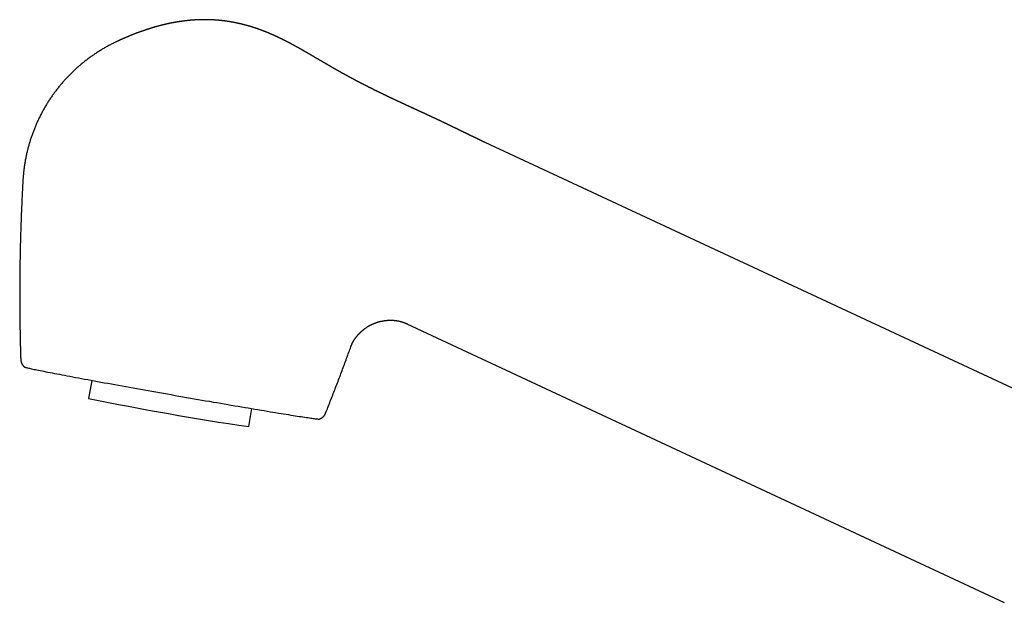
# Model space of a CAD drawing. Header units: millimetres. Extents: x 8 to 815, y 12 to 600.
# Tile 1 of 22: x 33 to 178, y 515 to 600. Entities that reach past the tile are written whole.
import ezdxf

# ---------------------------------------------------------------- set-up
doc = ezdxf.new("R2010")
doc.units = ezdxf.units.MM

msp = doc.modelspace()

# ---------------------------------------------------------------- linework, layer by layer
at = {"color": 7, "linetype": 'Continuous', "lineweight": 30}
for p, q in [((189.84, 540.85), (101.3, 582.13)), ((89.77, 555.51), (177.59, 514.56)), ((81.55, 552.13), (81.57, 552.16)), ((43.46, 547.18), (42.99, 544.53)), ((66.54, 540.38), (67.01, 543.03))]:
    msp.add_line(p, q, dxfattribs=at)
at = {"color": 7, "linetype": 'Continuous', "lineweight": 30, "flags": 128}
msp.add_lwpolyline([(33.6, 549.14), (33.6, 549.13), (33.62, 549.12), (33.65, 549.11), (33.7, 549.1), (33.77, 549.08), (33.84, 549.06), (33.94, 549.03), (34.05, 549.01), (34.17, 548.98), (34.3, 548.95), (34.46, 548.92), (34.62, 548.88), (34.8, 548.84), (34.99, 548.8), (35.2, 548.76), (35.42, 548.71), (35.66, 548.67), (35.91, 548.62), (36.17, 548.56), (36.44, 548.51), (36.73, 548.45), (37.03, 548.39), (37.34, 548.33), (37.67, 548.27), (38, 548.21), (38.35, 548.14), (38.71, 548.07), (39.08, 548), (39.47, 547.93), (39.86, 547.85), (40.27, 547.78), (40.68, 547.7), (41.1, 547.62), (41.54, 547.54), (41.98, 547.45), (42.43, 547.37), (42.9, 547.29), (43.37, 547.2), (43.84, 547.11), (44.33, 547.02), (44.82, 546.93), (45.32, 546.84), (45.83, 546.75), (46.35, 546.65), (46.87, 546.56), (47.39, 546.46), (47.92, 546.37), (48.46, 546.27), (49, 546.17), (49.54, 546.08), (50.09, 545.98), (50.65, 545.88), (51.2, 545.78), (51.76, 545.68), (52.32, 545.58), (52.88, 545.48), (53.45, 545.38), (54.01, 545.28), (54.58, 545.18), (55.15, 545.08), (55.71, 544.98), (56.28, 544.88), (56.85, 544.78), (57.41, 544.68), (57.98, 544.58), (58.54, 544.48), (59.1, 544.39), (59.65, 544.29), (60.21, 544.19), (60.76, 544.1), (61.31, 544), (61.85, 543.91), (62.39, 543.82), (62.92, 543.73), (63.45, 543.64), (63.97, 543.55), (64.49, 543.46), (65, 543.37), (65.5, 543.29), (66, 543.2), (66.48, 543.12), (66.97, 543.04), (67.44, 542.96), (67.9, 542.88), (68.36, 542.8), (68.81, 542.73), (69.25, 542.66), (69.67, 542.58), (70.09, 542.52), (70.5, 542.45), (70.9, 542.38), (71.29, 542.32), (71.66, 542.26), (72.03, 542.2), (72.38, 542.14), (72.72, 542.09), (73.05, 542.04), (73.37, 541.99), (73.67, 541.94), (73.97, 541.89), (74.25, 541.85), (74.51, 541.81), (74.77, 541.77), (75.01, 541.73), (75.23, 541.7), (75.45, 541.67), (75.65, 541.64), (75.83, 541.61), (76, 541.59), (76.16, 541.57), (76.3, 541.55), (76.43, 541.53), (76.54, 541.52), (76.64, 541.51), (76.73, 541.5), (76.8, 541.5), (76.85, 541.49), (76.89, 541.49), (76.92, 541.5), (76.92, 541.5)], dxfattribs=at)
at = {"color": 7, "linetype": 'Continuous', "lineweight": 30}
msp.add_arc((125.14, 941.6), 405.47, 258.3112, 261.691, dxfattribs=at)
for points, knots in [([(101.3, 582.13), (101.29, 582.14), (101.26, 582.16), (101.19, 582.19), (101.11, 582.22), (101.04, 582.26), (100.97, 582.29), (100.92, 582.31), (100.87, 582.34), (100.82, 582.36), (100.77, 582.38), (100.72, 582.41), (100.68, 582.43), (100.65, 582.44), (100.63, 582.45), (100.61, 582.46), (100.59, 582.47), (100.55, 582.49), (100.5, 582.51), (100.44, 582.54), (100.37, 582.57), (100.31, 582.6), (100.26, 582.62), (100.22, 582.64), (100.18, 582.66), (100.14, 582.68), (100.1, 582.7), (100.07, 582.72), (100.04, 582.73), (100.02, 582.74), (99.99, 582.75), (99.97, 582.77), (99.93, 582.78), (99.89, 582.8), (99.85, 582.82), (99.8, 582.85), (99.74, 582.87), (99.69, 582.9), (99.64, 582.92), (99.59, 582.95), (99.55, 582.97), (99.52, 582.98), (99.49, 582.99), (99.47, 583.01), (99.44, 583.02), (99.4, 583.04), (99.37, 583.05), (99.33, 583.07), (99.28, 583.1), (99.21, 583.13), (99.13, 583.17), (99.04, 583.21), (98.94, 583.26), (98.83, 583.32), (98.74, 583.36), (98.67, 583.39), (98.61, 583.42), (98.56, 583.45), (98.51, 583.47), (98.47, 583.49), (98.44, 583.5), (98.41, 583.52), (98.39, 583.53), (98.37, 583.54), (98.35, 583.55), (98.32, 583.56), (98.29, 583.58), (98.25, 583.6), (98.21, 583.62), (98.17, 583.64), (98.12, 583.66), (98.07, 583.68), (98.01, 583.71), (97.96, 583.74), (97.92, 583.76), (97.88, 583.77), (97.86, 583.79), (97.84, 583.79), (97.82, 583.81), (97.79, 583.82), (97.76, 583.84), (97.7, 583.86), (97.63, 583.9), (97.55, 583.94), (97.48, 583.97), (97.41, 584), (97.36, 584.03), (97.32, 584.05), (97.29, 584.06), (97.27, 584.07), (97.26, 584.08), (97.24, 584.09), (97.23, 584.09), (97.2, 584.1), (97.17, 584.12), (97.12, 584.14), (97.06, 584.18), (96.99, 584.21), (96.92, 584.24), (96.86, 584.27), (96.8, 584.3), (96.74, 584.33), (96.68, 584.36), (96.6, 584.4), (96.51, 584.44), (96.4, 584.49), (96.32, 584.53), (96.25, 584.57), (96.2, 584.59), (96.15, 584.61), (96.11, 584.63), (96.06, 584.66), (96, 584.69), (95.93, 584.72), (95.86, 584.75), (95.8, 584.78), (95.74, 584.81), (95.7, 584.83), (95.67, 584.85), (95.64, 584.86), (95.62, 584.87), (95.6, 584.88), (95.57, 584.89), (95.55, 584.91), (95.51, 584.92), (95.46, 584.94), (95.4, 584.97), (95.34, 585), (95.28, 585.03), (95.23, 585.06), (95.18, 585.08), (95.14, 585.1), (95.1, 585.12), (95, 585.16), (94.9, 585.21), (94.81, 585.26), (94.76, 585.28), (94.71, 585.3), (94.66, 585.33), (94.61, 585.35), (94.57, 585.37), (94.53, 585.39), (94.5, 585.4), (94.46, 585.42), (94.42, 585.44), (94.36, 585.47), (94.3, 585.5), (94.23, 585.53), (94.16, 585.56), (94.09, 585.59), (94.03, 585.62), (93.98, 585.65), (93.93, 585.67), (93.88, 585.69), (93.84, 585.71), (93.79, 585.74), (93.74, 585.76), (93.69, 585.78), (93.65, 585.8), (93.61, 585.82), (93.56, 585.84), (93.52, 585.86), (93.49, 585.87), (93.46, 585.89), (93.44, 585.9), (93.42, 585.91), (93.38, 585.92), (93.34, 585.94), (93.3, 585.96), (93.25, 585.99), (93.2, 586.01), (93.15, 586.03), (93.1, 586.06), (93.04, 586.08), (93, 586.1), (92.95, 586.12), (92.92, 586.14), (92.88, 586.16), (92.85, 586.17), (92.8, 586.19), (92.75, 586.22), (92.7, 586.24), (92.65, 586.26), (92.6, 586.29), (92.54, 586.32), (92.47, 586.35), (92.4, 586.38), (92.34, 586.41), (92.28, 586.44), (92.23, 586.46), (92.18, 586.48), (92.13, 586.51), (92.08, 586.53), (92.04, 586.55), (92, 586.56), (91.97, 586.58), (91.93, 586.6), (91.9, 586.61), (91.86, 586.63), (91.84, 586.64), (91.82, 586.65), (91.8, 586.66), (91.78, 586.67), (91.75, 586.68), (91.72, 586.69), (91.68, 586.71), (91.63, 586.73), (91.58, 586.76), (91.54, 586.78), (91.5, 586.8), (91.45, 586.82), (91.4, 586.84), (91.35, 586.87), (91.3, 586.89), (91.26, 586.9), (91.23, 586.92), (91.2, 586.93), (91.15, 586.95), (91.1, 586.98), (91.04, 587), (90.98, 587.03), (90.93, 587.06), (90.87, 587.08), (90.81, 587.11), (90.77, 587.13), (90.73, 587.15), (90.7, 587.16), (90.68, 587.17), (90.65, 587.18), (90.63, 587.2), (90.58, 587.22), (90.51, 587.25), (90.43, 587.29), (90.36, 587.32), (90.29, 587.35), (90.22, 587.38), (90.16, 587.41), (90.1, 587.44), (90.05, 587.46), (90, 587.49), (89.95, 587.51), (89.9, 587.53), (89.84, 587.56), (89.79, 587.58), (89.74, 587.61), (89.69, 587.63), (89.65, 587.65), (89.61, 587.67), (89.58, 587.68), (89.56, 587.69), (89.55, 587.69), (89.54, 587.7), (89.52, 587.71), (89.5, 587.72), (89.46, 587.73), (89.41, 587.76), (89.35, 587.78), (89.29, 587.81), (89.23, 587.84), (89.18, 587.86), (89.14, 587.88), (89.1, 587.9), (89.07, 587.92), (89.03, 587.93), (89, 587.95), (88.98, 587.96), (88.95, 587.97), (88.91, 587.99), (88.85, 588.02), (88.78, 588.05), (88.73, 588.08), (88.67, 588.1), (88.63, 588.12), (88.58, 588.14), (88.53, 588.17), (88.49, 588.18), (88.46, 588.2), (88.44, 588.21), (88.42, 588.22), (88.4, 588.23), (88.37, 588.24), (88.34, 588.26), (88.29, 588.28), (88.23, 588.31), (88.16, 588.34), (88.1, 588.37), (88.04, 588.4), (87.99, 588.42), (87.94, 588.44), (87.88, 588.47), (87.82, 588.5), (87.74, 588.54), (87.65, 588.58), (87.57, 588.62), (87.5, 588.65), (87.46, 588.67), (87.41, 588.69), (87.37, 588.71), (87.34, 588.73), (87.31, 588.74), (87.27, 588.76), (87.22, 588.78), (87.18, 588.81), (87.13, 588.83), (87.07, 588.86), (86.99, 588.89), (86.91, 588.93), (86.84, 588.97), (86.78, 589), (86.73, 589.02), (86.69, 589.04), (86.65, 589.06), (86.6, 589.08), (86.56, 589.1), (86.53, 589.12), (86.5, 589.13), (86.47, 589.15), (86.43, 589.16), (86.4, 589.18), (86.36, 589.2), (86.33, 589.21), (86.3, 589.23), (86.28, 589.24), (86.26, 589.25), (86.24, 589.26), (86.21, 589.27), (86.19, 589.28), (86.14, 589.3), (86.09, 589.33), (86.03, 589.36), (85.96, 589.39), (85.91, 589.42), (85.86, 589.44), (85.81, 589.46), (85.78, 589.48), (85.76, 589.49), (85.74, 589.5), (85.71, 589.51), (85.68, 589.53), (85.64, 589.55), (85.6, 589.57), (85.54, 589.59), (85.47, 589.63), (85.39, 589.67), (85.31, 589.71), (85.22, 589.75), (85.14, 589.79), (85.06, 589.83), (85, 589.86), (84.95, 589.89), (84.89, 589.91), (84.84, 589.94), (84.79, 589.96), (84.75, 589.98), (84.72, 590), (84.69, 590.02), (84.66, 590.03), (84.65, 590.04), (84.63, 590.05), (84.6, 590.06), (84.56, 590.08), (84.52, 590.1), (84.47, 590.12), (84.42, 590.15), (84.36, 590.18), (84.3, 590.21), (84.23, 590.24), (84.17, 590.27), (84.12, 590.3), (84.09, 590.32), (84.07, 590.33), (84.04, 590.34), (84, 590.36), (83.96, 590.38), (83.91, 590.41), (83.86, 590.43), (83.81, 590.46), (83.75, 590.49), (83.7, 590.52), (83.66, 590.54), (83.63, 590.55), (83.61, 590.56), (83.59, 590.57), (83.56, 590.59), (83.53, 590.6), (83.48, 590.62), (83.44, 590.65), (83.39, 590.68), (83.34, 590.7), (83.29, 590.72), (83.25, 590.75), (83.2, 590.77), (83.16, 590.79), (83.13, 590.81), (83.1, 590.82), (83.08, 590.84), (83.05, 590.85), (83.01, 590.87), (82.97, 590.89), (82.91, 590.92), (82.85, 590.95), (82.78, 590.99), (82.7, 591.03), (82.63, 591.07), (82.55, 591.11), (82.47, 591.15), (82.39, 591.19), (82.31, 591.23), (82.25, 591.27), (82.2, 591.29), (82.16, 591.32), (82.11, 591.34), (82.07, 591.36), (82.04, 591.38), (82.01, 591.4), (81.97, 591.41), (81.93, 591.44), (81.87, 591.47), (81.81, 591.5), (81.74, 591.54), (81.68, 591.57), (81.63, 591.6), (81.6, 591.61), (81.58, 591.63), (81.55, 591.64), (81.52, 591.66), (81.47, 591.68), (81.42, 591.71), (81.37, 591.74), (81.31, 591.77), (81.27, 591.79), (81.22, 591.82), (81.18, 591.84), (81.14, 591.86), (81.11, 591.88), (81.09, 591.89), (81.07, 591.9), (81.04, 591.92), (81.01, 591.93), (80.97, 591.96), (80.92, 591.98), (80.87, 592.01), (80.82, 592.04), (80.77, 592.06), (80.73, 592.09), (80.68, 592.11), (80.64, 592.14), (80.6, 592.16), (80.56, 592.18), (80.5, 592.21), (80.45, 592.24), (80.38, 592.28), (80.32, 592.31), (80.26, 592.34), (80.2, 592.38), (80.15, 592.41), (80.11, 592.43), (80.09, 592.44), (80.06, 592.46), (80.04, 592.47), (80.02, 592.48), (79.99, 592.5), (79.95, 592.52), (79.9, 592.55), (79.84, 592.58), (79.78, 592.62), (79.72, 592.65), (79.68, 592.67), (79.64, 592.69), (79.61, 592.71), (79.58, 592.73), (79.55, 592.74), (79.51, 592.77), (79.47, 592.79), (79.41, 592.82), (79.34, 592.86), (79.25, 592.92), (79.16, 592.97), (79.08, 593.01), (79.01, 593.05), (78.96, 593.08), (78.9, 593.12), (78.83, 593.15), (78.77, 593.19), (78.72, 593.22), (78.66, 593.25), (78.62, 593.28), (78.58, 593.3), (78.54, 593.32), (78.49, 593.35), (78.44, 593.38), (78.39, 593.41), (78.34, 593.44), (78.3, 593.46), (78.26, 593.49), (78.22, 593.51), (78.19, 593.53), (78.16, 593.54), (78.14, 593.56), (78.1, 593.58), (78.06, 593.6), (78.02, 593.62), (77.98, 593.65), (77.94, 593.67), (77.9, 593.7), (77.85, 593.72), (77.81, 593.74), (77.78, 593.76), (77.76, 593.77), (77.74, 593.78), (77.73, 593.8), (77.7, 593.81), (77.66, 593.83), (77.61, 593.86), (77.56, 593.89), (77.5, 593.92), (77.45, 593.96), (77.39, 593.99), (77.35, 594.02), (77.31, 594.04), (77.28, 594.06), (77.25, 594.07), (77.23, 594.09), (77.2, 594.1), (77.16, 594.13), (77.12, 594.15), (77.07, 594.18), (77.02, 594.21), (76.97, 594.24), (76.92, 594.27), (76.88, 594.29), (76.85, 594.31), (76.84, 594.32), (76.81, 594.33), (76.79, 594.35), (76.75, 594.37), (76.7, 594.4), (76.64, 594.43), (76.57, 594.47), (76.51, 594.51), (76.45, 594.54), (76.41, 594.57), (76.37, 594.59), (76.32, 594.62), (76.27, 594.65), (76.22, 594.68), (76.16, 594.71), (76.11, 594.74), (76.07, 594.77), (76.03, 594.79), (75.99, 594.81), (75.95, 594.84), (75.88, 594.88), (75.8, 594.92), (75.71, 594.98), (75.63, 595.03), (75.54, 595.07), (75.46, 595.12), (75.37, 595.17), (75.29, 595.22), (75.21, 595.27), (75.14, 595.31), (75.07, 595.35), (75.01, 595.38), (74.93, 595.43), (74.85, 595.48), (74.77, 595.52), (74.7, 595.56), (74.66, 595.58), (74.63, 595.6), (74.59, 595.62), (74.55, 595.65), (74.51, 595.67), (74.46, 595.7), (74.4, 595.73), (74.34, 595.77), (74.29, 595.79), (74.25, 595.82), (74.21, 595.84), (74.18, 595.86), (74.15, 595.87), (74.13, 595.89), (74.11, 595.9), (74.08, 595.91), (74.04, 595.94), (73.99, 595.96), (73.93, 596), (73.86, 596.04), (73.79, 596.08), (73.72, 596.12), (73.65, 596.15), (73.6, 596.18), (73.54, 596.21), (73.49, 596.24), (73.43, 596.28), (73.37, 596.31), (73.31, 596.34), (73.25, 596.37), (73.21, 596.4), (73.18, 596.42), (73.14, 596.43), (73.1, 596.45), (73.05, 596.48), (72.99, 596.51), (72.94, 596.54), (72.89, 596.57), (72.85, 596.59), (72.8, 596.62), (72.77, 596.64), (72.74, 596.65), (72.71, 596.66), (72.69, 596.68), (72.66, 596.69), (72.63, 596.71), (72.58, 596.74), (72.52, 596.77), (72.46, 596.8), (72.41, 596.83), (72.36, 596.85), (72.31, 596.87), (72.28, 596.89), (72.25, 596.91), (72.22, 596.92), (72.2, 596.93), (72.18, 596.94), (72.16, 596.95), (72.13, 596.97), (72.09, 596.99), (72.04, 597.01), (72, 597.04), (71.95, 597.06), (71.9, 597.09), (71.85, 597.11), (71.8, 597.14), (71.75, 597.16), (71.7, 597.19), (71.65, 597.21), (71.59, 597.24), (71.54, 597.27), (71.49, 597.29), (71.45, 597.31), (71.4, 597.34), (71.35, 597.36), (71.31, 597.38), (71.26, 597.4), (71.23, 597.42), (71.2, 597.43), (71.17, 597.45), (71.15, 597.46), (71.12, 597.47), (71.08, 597.49), (71.04, 597.51), (71, 597.53), (70.95, 597.55), (70.88, 597.59), (70.8, 597.63), (70.72, 597.66), (70.66, 597.69), (70.59, 597.72), (70.53, 597.75), (70.47, 597.78), (70.41, 597.8), (70.36, 597.83), (70.31, 597.85), (70.28, 597.87), (70.24, 597.88), (70.2, 597.9), (70.15, 597.92), (70.12, 597.94), (70.09, 597.95), (70.07, 597.96), (70.05, 597.96), (70.04, 597.97), (70.03, 597.98), (70.01, 597.98), (69.98, 598), (69.94, 598.01), (69.89, 598.04), (69.82, 598.06), (69.76, 598.09), (69.69, 598.12), (69.62, 598.15), (69.56, 598.18), (69.52, 598.19), (69.48, 598.21), (69.45, 598.22), (69.43, 598.23), (69.4, 598.24), (69.37, 598.26), (69.33, 598.27), (69.28, 598.29), (69.23, 598.31), (69.19, 598.33), (69.14, 598.35), (69.08, 598.37), (69.03, 598.39), (68.98, 598.41), (68.94, 598.43), (68.92, 598.44), (68.89, 598.45), (68.87, 598.46), (68.83, 598.47), (68.79, 598.49), (68.73, 598.51), (68.67, 598.53), (68.62, 598.55), (68.57, 598.57), (68.52, 598.59), (68.47, 598.61), (68.42, 598.63), (68.37, 598.65), (68.31, 598.67), (68.27, 598.69), (68.23, 598.7), (68.19, 598.71), (68.16, 598.73), (68.11, 598.74), (68.06, 598.76), (68, 598.78), (67.91, 598.81), (67.83, 598.84), (67.76, 598.87), (67.71, 598.88), (67.66, 598.9), (67.62, 598.91), (67.58, 598.93), (67.54, 598.94), (67.49, 598.96), (67.44, 598.97), (67.38, 598.99), (67.32, 599.01), (67.26, 599.03), (67.2, 599.05), (67.14, 599.07), (67.08, 599.09), (67.03, 599.11), (66.99, 599.12), (66.95, 599.13), (66.92, 599.14), (66.88, 599.15), (66.83, 599.17), (66.78, 599.18), (66.72, 599.2), (66.66, 599.22), (66.59, 599.24), (66.53, 599.26), (66.47, 599.27), (66.42, 599.29), (66.38, 599.3), (66.35, 599.31), (66.33, 599.31), (66.29, 599.32), (66.25, 599.34), (66.2, 599.35), (66.16, 599.36), (66.11, 599.37), (66.05, 599.39), (65.99, 599.41), (65.91, 599.43), (65.85, 599.44), (65.8, 599.46), (65.76, 599.47), (65.73, 599.47), (65.71, 599.48), (65.69, 599.48), (65.67, 599.49), (65.64, 599.49), (65.6, 599.5), (65.56, 599.52), (65.51, 599.53), (65.46, 599.54), (65.42, 599.55), (65.34, 599.57), (65.25, 599.59), (65.15, 599.61), (65.08, 599.63), (65.04, 599.64), (65.01, 599.64), (64.98, 599.65), (64.94, 599.66), (64.88, 599.67), (64.81, 599.69), (64.73, 599.7), (64.64, 599.72), (64.56, 599.74), (64.49, 599.75), (64.45, 599.76), (64.41, 599.77), (64.37, 599.78), (64.34, 599.78), (64.32, 599.79), (64.29, 599.79), (64.27, 599.79), (64.23, 599.8), (64.18, 599.81), (64.13, 599.82), (64.07, 599.83), (64, 599.84), (63.94, 599.85), (63.87, 599.86), (63.82, 599.87), (63.76, 599.88), (63.72, 599.89), (63.68, 599.9), (63.65, 599.9), (63.6, 599.91), (63.54, 599.92), (63.48, 599.93), (63.4, 599.94), (63.32, 599.95), (63.24, 599.96), (63.16, 599.97), (63.08, 599.98), (63.03, 599.99), (62.99, 600), (62.97, 600), (62.94, 600), (62.9, 600.01), (62.86, 600.01), (62.8, 600.02), (62.75, 600.03), (62.69, 600.03), (62.64, 600.04), (62.59, 600.04), (62.53, 600.05), (62.47, 600.06), (62.42, 600.06), (62.37, 600.07), (62.33, 600.07), (62.28, 600.08), (62.23, 600.08), (62.17, 600.09), (62.11, 600.09), (62.05, 600.1), (61.98, 600.1), (61.91, 600.11), (61.85, 600.11), (61.79, 600.12), (61.73, 600.12), (61.67, 600.13), (61.62, 600.13), (61.58, 600.13), (61.52, 600.14), (61.46, 600.14), (61.38, 600.15), (61.29, 600.15), (61.2, 600.16), (61.11, 600.16), (61.05, 600.16), (61, 600.16), (60.96, 600.17), (60.93, 600.17), (60.91, 600.17), (60.89, 600.17), (60.87, 600.17), (60.83, 600.17), (60.79, 600.17), (60.74, 600.17), (60.68, 600.18), (60.61, 600.18), (60.55, 600.18), (60.49, 600.18), (60.43, 600.18), (60.37, 600.18), (60.33, 600.18), (60.28, 600.18), (60.24, 600.18), (60.22, 600.18), (60.2, 600.18), (60.17, 600.18), (60.15, 600.18), (60.11, 600.18), (60.07, 600.18), (60.01, 600.18), (59.95, 600.18), (59.89, 600.18), (59.84, 600.18), (59.79, 600.18), (59.75, 600.18), (59.71, 600.18), (59.67, 600.18), (59.63, 600.18), (59.59, 600.18), (59.54, 600.18), (59.49, 600.18), (59.43, 600.18), (59.37, 600.17), (59.3, 600.17), (59.22, 600.17), (59.14, 600.17), (59.05, 600.16), (58.95, 600.16), (58.86, 600.15), (58.78, 600.15), (58.72, 600.15), (58.66, 600.14), (58.6, 600.14), (58.53, 600.13), (58.45, 600.13), (58.36, 600.12), (58.27, 600.12), (58.17, 600.11), (58.09, 600.1), (58.03, 600.1), (57.98, 600.09), (57.93, 600.09), (57.9, 600.08), (57.86, 600.08), (57.82, 600.08), (57.79, 600.07), (57.75, 600.07), (57.7, 600.07), (57.66, 600.06), (57.61, 600.06), (57.56, 600.05), (57.5, 600.05), (57.44, 600.04), (57.38, 600.03), (57.33, 600.03), (57.28, 600.02), (57.25, 600.02), (57.22, 600.01), (57.2, 600.01), (57.16, 600.01), (57.11, 600), (57.04, 599.99), (56.96, 599.98), (56.88, 599.97), (56.8, 599.96), (56.73, 599.95), (56.66, 599.94), (56.6, 599.93), (56.55, 599.93), (56.51, 599.92), (56.47, 599.92), (56.42, 599.91), (56.36, 599.9), (56.27, 599.89), (56.19, 599.87), (56.11, 599.86), (56.03, 599.85), (55.96, 599.83), (55.88, 599.82), (55.79, 599.81), (55.72, 599.79), (55.65, 599.78), (55.59, 599.77), (55.54, 599.76), (55.5, 599.75), (55.45, 599.74), (55.39, 599.73), (55.33, 599.72), (55.27, 599.71), (55.21, 599.7), (55.15, 599.69), (55.09, 599.67), (55.05, 599.67), (55.02, 599.66), (55, 599.66), (54.98, 599.65), (54.96, 599.65), (54.93, 599.64), (54.89, 599.63), (54.84, 599.62), (54.8, 599.61), (54.75, 599.6), (54.69, 599.59), (54.63, 599.58), (54.56, 599.56), (54.49, 599.55), (54.43, 599.53), (54.36, 599.52), (54.29, 599.5), (54.21, 599.48), (54.13, 599.46), (54.04, 599.44), (53.96, 599.42), (53.9, 599.41), (53.85, 599.39), (53.79, 599.38), (53.74, 599.37), (53.69, 599.36), (53.65, 599.35), (53.62, 599.34), (53.6, 599.33), (53.57, 599.33), (53.54, 599.32), (53.5, 599.31), (53.45, 599.29), (53.37, 599.27), (53.28, 599.25), (53.16, 599.22), (53.05, 599.19), (52.96, 599.16), (52.9, 599.15), (52.87, 599.14), (52.85, 599.13), (52.83, 599.12), (52.8, 599.12), (52.76, 599.11), (52.72, 599.09), (52.66, 599.07), (52.59, 599.05), (52.52, 599.03), (52.45, 599.02), (52.4, 599), (52.34, 598.98), (52.3, 598.97), (52.26, 598.96), (52.21, 598.94), (52.17, 598.93), (52.13, 598.92), (52.08, 598.9), (52.03, 598.88), (51.96, 598.86), (51.88, 598.84), (51.8, 598.81), (51.72, 598.79), (51.64, 598.76), (51.56, 598.74), (51.49, 598.71), (51.42, 598.69), (51.36, 598.67), (51.31, 598.65), (51.25, 598.63), (51.17, 598.6), (51.08, 598.57), (50.98, 598.54), (50.88, 598.5), (50.79, 598.47), (50.72, 598.45), (50.67, 598.43), (50.62, 598.41), (50.57, 598.39), (50.53, 598.38), (50.5, 598.37), (50.48, 598.36), (50.46, 598.35), (50.43, 598.34), (50.39, 598.33), (50.34, 598.31), (50.27, 598.28), (50.2, 598.26), (50.12, 598.23), (50.05, 598.2), (49.99, 598.18), (49.95, 598.16), (49.9, 598.14), (49.85, 598.12), (49.8, 598.1), (49.75, 598.09), (49.72, 598.07), (49.68, 598.06), (49.66, 598.05), (49.62, 598.04), (49.58, 598.02), (49.53, 598), (49.48, 597.98), (49.43, 597.96), (49.37, 597.94), (49.32, 597.91), (49.25, 597.89), (49.19, 597.86), (49.12, 597.83), (49.03, 597.8), (48.92, 597.75), (48.81, 597.7), (48.71, 597.66), (48.63, 597.63), (48.56, 597.6), (48.5, 597.58), (48.46, 597.56), (48.42, 597.54), (48.38, 597.52), (48.34, 597.51), (48.29, 597.48), (48.24, 597.46), (48.19, 597.44), (48.14, 597.42), (48.1, 597.4), (48.07, 597.39), (48.04, 597.37), (48, 597.36), (47.96, 597.34), (47.92, 597.32), (47.86, 597.29), (47.8, 597.27), (47.73, 597.24), (47.67, 597.21), (47.6, 597.18), (47.55, 597.15), (47.49, 597.13), (47.43, 597.1), (47.35, 597.06), (47.25, 597.02), (47.16, 596.97), (47.1, 596.94), (47.07, 596.93)], [0, 0, 0, 0, 0.0004919, 0.0021269, 0.0035913, 0.004964, 0.0064452, 0.0071716, 0.0079968, 0.008922, 0.009947, 0.0110667, 0.0118233, 0.0123573, 0.0126724, 0.0129496, 0.0132891, 0.0140502, 0.0150098, 0.0161655, 0.0174387, 0.0187912, 0.0195102, 0.0202497, 0.0210098, 0.0217904, 0.0225813, 0.0232521, 0.023763, 0.02415, 0.0245548, 0.0250587, 0.0256617, 0.026364, 0.0273417, 0.0283165, 0.0292868, 0.0302527, 0.0312142, 0.032159, 0.032964, 0.0335863, 0.0340437, 0.034466, 0.0350654, 0.0356628, 0.0363689, 0.0370982, 0.0378089, 0.0394257, 0.0409367, 0.042369, 0.0445694, 0.0465989, 0.0486032, 0.0495469, 0.0506094, 0.0517912, 0.0525434, 0.0533005, 0.0539447, 0.0544671, 0.0548739, 0.0551873, 0.0555923, 0.0561178, 0.0567637, 0.057515, 0.058308, 0.0590855, 0.0598473, 0.0609088, 0.0619384, 0.0629345, 0.0638121, 0.064524, 0.0648683, 0.0651644, 0.0655567, 0.0660918, 0.0667697, 0.0675277, 0.0692288, 0.0708055, 0.0721081, 0.0733114, 0.0743756, 0.0752591, 0.0756332, 0.0759621, 0.0762459, 0.0764845, 0.0767473, 0.0771745, 0.0777701, 0.0785215, 0.080047, 0.0813755, 0.0825071, 0.0837313, 0.0848755, 0.0859674, 0.0871698, 0.0884925, 0.0903613, 0.0923299, 0.0942735, 0.0953868, 0.0962906, 0.0970159, 0.097847, 0.0988299, 0.0999367, 0.1011582, 0.1024917, 0.1039371, 0.1048093, 0.1056102, 0.1062803, 0.1068197, 0.1072283, 0.1075332, 0.1079507, 0.1084821, 0.1091273, 0.1098105, 0.1112194, 0.1124683, 0.1135572, 0.1145084, 0.1153398, 0.1160536, 0.1168552, 0.1178761, 0.121432, 0.1223915, 0.1233512, 0.124311, 0.125271, 0.1261948, 0.1269617, 0.1275339, 0.1281248, 0.1288451, 0.1296949, 0.1306719, 0.1319676, 0.1332546, 0.1345328, 0.1358023, 0.1370111, 0.1380592, 0.1389438, 0.1397399, 0.1405934, 0.1415083, 0.142542, 0.1432641, 0.1440421, 0.144876, 0.1457571, 0.1465393, 0.1471695, 0.1476476, 0.1479986, 0.1484516, 0.1490623, 0.1498155, 0.1506963, 0.1515711, 0.1524201, 0.1534947, 0.1545247, 0.1555103, 0.1564235, 0.1572217, 0.1579042, 0.1584797, 0.1591269, 0.1599588, 0.1609117, 0.1618795, 0.1628555, 0.1638395, 0.1648206, 0.1662231, 0.1675384, 0.1687457, 0.1698284, 0.1706946, 0.1716136, 0.1725879, 0.1736941, 0.1742786, 0.174901, 0.1755614, 0.1762597, 0.1769823, 0.1776066, 0.1780782, 0.1784363, 0.178721, 0.1790781, 0.179521, 0.1802104, 0.1810393, 0.1819431, 0.1828037, 0.1836186, 0.1843877, 0.185111, 0.1862669, 0.1872778, 0.1881293, 0.1888202, 0.1893106, 0.1899519, 0.190758, 0.1917289, 0.1928742, 0.1939952, 0.1950909, 0.1961613, 0.1972063, 0.1981879, 0.1988309, 0.1993548, 0.1997596, 0.2001253, 0.2006447, 0.2013262, 0.202845, 0.2043315, 0.2057327, 0.2070514, 0.2083173, 0.2095386, 0.210548, 0.2115157, 0.2124484, 0.2133828, 0.2143239, 0.2153369, 0.2164971, 0.2172851, 0.2181291, 0.2190038, 0.2197383, 0.2203003, 0.220621, 0.2208382, 0.2210512, 0.2213084, 0.2216096, 0.2223698, 0.2233176, 0.2244407, 0.2256777, 0.2270203, 0.2277182, 0.2284416, 0.2291905, 0.2299403, 0.2305747, 0.2310785, 0.2314763, 0.2318935, 0.2328387, 0.2339315, 0.2351429, 0.2364193, 0.2372542, 0.2381143, 0.2389996, 0.2398942, 0.2406632, 0.2412267, 0.2416611, 0.2419799, 0.2423666, 0.2428788, 0.2435167, 0.24428, 0.2457012, 0.2469673, 0.2480784, 0.2491168, 0.250074, 0.2509672, 0.2519856, 0.2532018, 0.2548426, 0.2565118, 0.2581958, 0.2591952, 0.2601437, 0.2609678, 0.2616671, 0.262252, 0.2628333, 0.2635629, 0.2644345, 0.2653474, 0.2662671, 0.2671935, 0.2688177, 0.2703553, 0.2717866, 0.2730753, 0.2738119, 0.2745598, 0.2753318, 0.2761278, 0.2770037, 0.2775185, 0.2780775, 0.2786805, 0.2793277, 0.280019, 0.2807499, 0.281405, 0.2819333, 0.2823508, 0.2826555, 0.2830165, 0.283464, 0.2839979, 0.2846183, 0.2858681, 0.2870718, 0.2882091, 0.2892799, 0.2902838, 0.291153, 0.2916826, 0.2921074, 0.2924536, 0.2929074, 0.293505, 0.2942467, 0.2950813, 0.2958958, 0.2975234, 0.2990444, 0.3004826, 0.3022323, 0.3038815, 0.3054431, 0.3063736, 0.3073264, 0.3083902, 0.3095864, 0.3103294, 0.3111151, 0.3118359, 0.3124121, 0.3128437, 0.3131307, 0.3133661, 0.3139289, 0.3146616, 0.3155643, 0.3164197, 0.3173848, 0.3184593, 0.3196433, 0.3209366, 0.3223302, 0.3231289, 0.3237339, 0.3241815, 0.3246363, 0.3254064, 0.3262444, 0.3270738, 0.328003, 0.3290358, 0.330172, 0.3313833, 0.3320441, 0.3325488, 0.3329037, 0.3332816, 0.333761, 0.3343421, 0.3352286, 0.3362027, 0.3371438, 0.3380504, 0.3389227, 0.3397605, 0.3407019, 0.3415172, 0.3421661, 0.3426485, 0.3430282, 0.3435605, 0.3442462, 0.3450814, 0.3459309, 0.3474483, 0.3487649, 0.3501957, 0.3515925, 0.3530279, 0.3545629, 0.3562198, 0.3579801, 0.3589081, 0.3598289, 0.3607424, 0.3616159, 0.3623557, 0.3629465, 0.3635289, 0.3642234, 0.3650299, 0.366207, 0.3674489, 0.3687305, 0.3700517, 0.3708137, 0.3714038, 0.3718285, 0.3723077, 0.3729477, 0.3738519, 0.3749251, 0.3759713, 0.3769568, 0.3778815, 0.3787455, 0.3795487, 0.3802687, 0.3808465, 0.3813203, 0.3816928, 0.382135, 0.3827494, 0.3835362, 0.384615, 0.3856312, 0.3865664, 0.3874205, 0.3883342, 0.3891772, 0.3899635, 0.3907144, 0.3915819, 0.3925954, 0.3937506, 0.3949435, 0.3961314, 0.3973142, 0.398492, 0.3996146, 0.4002417, 0.4007724, 0.4012069, 0.4015967, 0.4020496, 0.4026562, 0.403408, 0.4041635, 0.4055956, 0.4068197, 0.4078414, 0.4087377, 0.4095322, 0.409998, 0.4105132, 0.4111413, 0.4118823, 0.4126826, 0.4134562, 0.4153913, 0.4171614, 0.4188342, 0.4206011, 0.421681, 0.4228169, 0.424006, 0.4252015, 0.4263863, 0.4275604, 0.4286503, 0.4294822, 0.4302108, 0.4310122, 0.4318988, 0.4328828, 0.4339741, 0.4348174, 0.4357151, 0.4366296, 0.4373919, 0.4379815, 0.4383985, 0.4388721, 0.4394999, 0.4402821, 0.4411911, 0.4419628, 0.4427722, 0.4436192, 0.4445038, 0.4453525, 0.4458868, 0.4463013, 0.4466161, 0.4469724, 0.4473975, 0.448234, 0.4492354, 0.45028, 0.4513434, 0.4524256, 0.4535266, 0.4545961, 0.4552992, 0.4558723, 0.4563156, 0.4567557, 0.4573532, 0.4581068, 0.4589169, 0.4599454, 0.4609734, 0.462001, 0.4629642, 0.4637551, 0.4641786, 0.4645275, 0.4649048, 0.4654382, 0.4661283, 0.466916, 0.4684825, 0.4698688, 0.4710763, 0.4721197, 0.4730028, 0.4736881, 0.474576, 0.4756703, 0.4767773, 0.4778406, 0.4788601, 0.4797491, 0.480538, 0.4812344, 0.4820218, 0.4829793, 0.4849491, 0.4867484, 0.4884069, 0.4899755, 0.4916203, 0.493422, 0.4949663, 0.4965161, 0.4979526, 0.4992813, 0.500535, 0.5017702, 0.5036157, 0.5056463, 0.5065023, 0.5073538, 0.5080811, 0.5086753, 0.5094195, 0.5102923, 0.511303, 0.5124558, 0.5137568, 0.5145501, 0.5153898, 0.5162299, 0.5168924, 0.5173596, 0.5177047, 0.5181232, 0.5186234, 0.5192052, 0.5204297, 0.5217107, 0.5229979, 0.5242914, 0.525761, 0.5270708, 0.5281577, 0.5290951, 0.5301329, 0.5312898, 0.5325385, 0.5338708, 0.5348311, 0.5356483, 0.5362978, 0.5368783, 0.537548, 0.5385631, 0.5397312, 0.5410391, 0.5418092, 0.5426204, 0.5434715, 0.5442349, 0.5448219, 0.5452275, 0.5456209, 0.5461222, 0.5467315, 0.5477866, 0.548908, 0.5500075, 0.5510849, 0.5521404, 0.5528807, 0.5535584, 0.554134, 0.5546075, 0.5549788, 0.5553033, 0.5557472, 0.5563864, 0.5571837, 0.558062, 0.5588886, 0.5596613, 0.5608011, 0.5618039, 0.562723, 0.5635726, 0.5644345, 0.5654708, 0.5666859, 0.5675897, 0.5684911, 0.5693897, 0.5702854, 0.5711784, 0.5720685, 0.5728931, 0.5735751, 0.5741217, 0.5745235, 0.5749853, 0.5756379, 0.5762845, 0.5770256, 0.5777593, 0.5784735, 0.5800952, 0.581608, 0.583048, 0.5842846, 0.5854714, 0.586599, 0.5877014, 0.588813, 0.5899991, 0.59064, 0.5913285, 0.5920643, 0.5928477, 0.5936539, 0.5943374, 0.5948741, 0.5952371, 0.5954788, 0.5957096, 0.5959945, 0.5963337, 0.5967271, 0.5975644, 0.5985743, 0.5997129, 0.6009417, 0.6022606, 0.6036697, 0.6045564, 0.6054353, 0.6061298, 0.606619, 0.6070022, 0.60749, 0.6080951, 0.6088734, 0.6097581, 0.6106378, 0.6115011, 0.6123481, 0.6133839, 0.6143942, 0.6153084, 0.6160316, 0.6164656, 0.6168068, 0.6172481, 0.6178293, 0.6187929, 0.6198442, 0.62085, 0.6218103, 0.6227252, 0.6235981, 0.6244711, 0.6254459, 0.626436, 0.6274227, 0.6282639, 0.6289309, 0.6294923, 0.6301759, 0.6309816, 0.6319081, 0.6328616, 0.6346516, 0.6363321, 0.6372924, 0.6382314, 0.6391313, 0.6398849, 0.6405175, 0.641248, 0.6421073, 0.6430952, 0.6441628, 0.6452451, 0.6463418, 0.6474529, 0.6485138, 0.6495637, 0.6504664, 0.6512004, 0.6517655, 0.652316, 0.6530216, 0.6538846, 0.6548914, 0.6559595, 0.657075, 0.6581702, 0.6593075, 0.6604482, 0.661388, 0.6620971, 0.6624252, 0.6628317, 0.6634227, 0.6641982, 0.665064, 0.6658933, 0.6666855, 0.6674405, 0.668902, 0.6702004, 0.6713333, 0.6722025, 0.6729173, 0.6734778, 0.6737358, 0.6739709, 0.6743213, 0.6748039, 0.6755506, 0.6764266, 0.6772792, 0.6781006, 0.6788907, 0.6796495, 0.6818267, 0.6840685, 0.6848574, 0.6854578, 0.6858923, 0.6863547, 0.6871929, 0.688197, 0.6893677, 0.6907404, 0.6923371, 0.6941581, 0.6949032, 0.6956802, 0.6964724, 0.6971417, 0.6976578, 0.6980205, 0.6983087, 0.6988133, 0.6994478, 0.7002121, 0.701081, 0.702264, 0.7034139, 0.7045309, 0.7056148, 0.7066487, 0.7075518, 0.7082738, 0.7088701, 0.7094825, 0.7102379, 0.7111238, 0.7124597, 0.7137673, 0.7150587, 0.7164287, 0.7178977, 0.7194469, 0.7201873, 0.7207668, 0.7211855, 0.721611, 0.7222338, 0.7230541, 0.7240059, 0.7249849, 0.7259093, 0.726779, 0.727594, 0.7287052, 0.7296967, 0.7305913, 0.7313959, 0.7321105, 0.7328524, 0.7337073, 0.7347058, 0.735814, 0.7369297, 0.7380459, 0.7391628, 0.7402804, 0.741369, 0.7423983, 0.7433097, 0.7441045, 0.7449041, 0.7457876, 0.7467342, 0.7481989, 0.7497191, 0.7513553, 0.7531318, 0.7539751, 0.7547966, 0.7554644, 0.7559713, 0.756317, 0.7565841, 0.7569377, 0.7575265, 0.7582664, 0.7591576, 0.7601948, 0.7612799, 0.7623769, 0.7634857, 0.7646065, 0.7654026, 0.7662047, 0.7669838, 0.7676223, 0.7681077, 0.7683956, 0.7687472, 0.7692007, 0.7697562, 0.7704138, 0.7715187, 0.7726268, 0.7736366, 0.7745479, 0.7753603, 0.7760738, 0.7766881, 0.7772178, 0.7780113, 0.7787716, 0.7795001, 0.7803108, 0.7812944, 0.7824374, 0.7836649, 0.7849233, 0.7862127, 0.7879482, 0.7896883, 0.7912503, 0.7924792, 0.7935585, 0.7945638, 0.7955464, 0.796684, 0.7980048, 0.7995832, 0.8011798, 0.8027773, 0.8043759, 0.8053337, 0.8061816, 0.8069189, 0.8075454, 0.80813, 0.8087383, 0.8093703, 0.8100261, 0.8107473, 0.8116116, 0.8123925, 0.8132632, 0.8142241, 0.8152753, 0.8163949, 0.8172946, 0.8180375, 0.8186234, 0.8190518, 0.8194467, 0.8199816, 0.8206579, 0.8221017, 0.8235455, 0.8249817, 0.8262575, 0.8275271, 0.8287462, 0.8297811, 0.8306224, 0.8312694, 0.8318029, 0.8325478, 0.8337812, 0.8353102, 0.8367648, 0.8381357, 0.8394227, 0.8406548, 0.8421586, 0.8436025, 0.8449048, 0.8460934, 0.8472732, 0.8479316, 0.8486378, 0.8494861, 0.8504791, 0.8516172, 0.8526136, 0.8537004, 0.8548186, 0.8557581, 0.8565, 0.8569668, 0.8572958, 0.8576086, 0.8580179, 0.8585238, 0.8591264, 0.8599611, 0.8608401, 0.8616706, 0.8624524, 0.8638222, 0.8650134, 0.8661393, 0.8672549, 0.8683764, 0.8695442, 0.8709772, 0.8724587, 0.8739899, 0.875622, 0.8764853, 0.8773801, 0.8783067, 0.8792649, 0.8801414, 0.880839, 0.8813575, 0.8816971, 0.8821154, 0.8826948, 0.8834357, 0.8843385, 0.8854037, 0.8873614, 0.889339, 0.8913293, 0.8933323, 0.893985, 0.8945343, 0.8949799, 0.8953226, 0.8956878, 0.896336, 0.8971771, 0.8982118, 0.8995528, 0.900805, 0.9019417, 0.9029626, 0.9038671, 0.9046549, 0.9054421, 0.9061746, 0.9068794, 0.9075566, 0.9084122, 0.9094236, 0.9106404, 0.9120524, 0.9135123, 0.9149746, 0.9164391, 0.9177837, 0.9190989, 0.9202917, 0.9213552, 0.922289, 0.923188, 0.9247369, 0.9264186, 0.9281614, 0.9299869, 0.9319652, 0.932886, 0.9338377, 0.9348189, 0.9357043, 0.9364155, 0.936944, 0.9373036, 0.9376046, 0.9379956, 0.9387613, 0.9397365, 0.9409218, 0.9422945, 0.9437162, 0.9451644, 0.9460303, 0.9469056, 0.9477902, 0.9486841, 0.9495875, 0.9504425, 0.9511438, 0.9516889, 0.9521754, 0.9527621, 0.9534949, 0.9543741, 0.955377, 0.9563516, 0.9572702, 0.9584419, 0.9595471, 0.9606686, 0.9617827, 0.9637209, 0.9656701, 0.9677135, 0.9698806, 0.9711013, 0.9723213, 0.9734272, 0.9743233, 0.9748537, 0.9755313, 0.9763611, 0.977288, 0.9781565, 0.9791659, 0.9800647, 0.9808416, 0.9814855, 0.982015, 0.9826071, 0.983305, 0.9842249, 0.9852682, 0.9864055, 0.9876361, 0.9889453, 0.9901264, 0.9911616, 0.9921548, 0.9931293, 0.9948595, 0.9966175, 0.9984687, 1, 1, 1, 1]), ([(47.07, 596.93), (47.04, 596.92), (46.93, 596.86), (46.72, 596.76), (46.47, 596.64), (46.22, 596.51), (45.97, 596.38), (45.73, 596.25), (45.48, 596.11), (45.24, 595.97), (45, 595.83), (44.76, 595.68), (44.52, 595.53), (44.29, 595.38), (44.05, 595.23), (43.82, 595.07), (43.59, 594.92), (43.36, 594.75), (43.14, 594.59), (42.91, 594.43), (42.69, 594.26), (42.47, 594.09), (42.25, 593.91), (42.04, 593.74), (41.82, 593.56), (41.61, 593.38), (41.4, 593.2), (41.2, 593.01), (40.99, 592.82), (40.79, 592.63), (40.59, 592.44), (40.39, 592.25), (40.2, 592.05), (40.01, 591.85), (39.81, 591.65), (39.63, 591.45), (39.44, 591.24), (39.26, 591.04), (39.08, 590.83), (38.9, 590.62), (38.72, 590.4), (38.55, 590.19), (38.38, 589.97), (38.21, 589.75), (38.04, 589.53), (37.88, 589.31), (37.72, 589.09), (37.56, 588.86), (37.41, 588.63), (37.26, 588.4), (37.11, 588.17), (36.96, 587.94), (36.81, 587.7), (36.67, 587.47), (36.53, 587.23), (36.4, 586.99), (36.26, 586.75), (36.13, 586.51), (36.01, 586.27), (35.88, 586.02), (35.76, 585.78), (35.64, 585.53), (35.52, 585.28), (35.41, 585.03), (35.3, 584.78), (35.19, 584.53), (35.09, 584.28), (34.99, 584.02), (34.89, 583.77), (34.79, 583.51), (34.7, 583.25), (34.61, 583), (34.52, 582.74), (34.44, 582.48), (34.36, 582.21), (34.28, 581.95), (34.2, 581.69), (34.13, 581.43), (34.06, 581.16), (34, 580.9), (33.93, 580.63), (33.87, 580.37), (33.82, 580.1), (33.76, 579.83), (33.71, 579.56), (33.66, 579.3), (33.62, 579.03), (33.58, 578.76), (33.54, 578.49), (33.5, 578.22), (33.47, 577.95), (33.44, 577.68), (33.42, 577.41), (33.39, 577.13), (33.37, 576.86), (33.36, 576.68), (33.36, 576.58), (33.36, 576.58)], [0, 0, 0, 0, 0.004121, 0.015052, 0.025973, 0.036885, 0.047789, 0.058685, 0.069573, 0.080453, 0.091326, 0.102192, 0.11305, 0.123902, 0.134748, 0.145586, 0.156419, 0.167245, 0.178066, 0.188881, 0.19969, 0.210493, 0.221292, 0.232084, 0.242872, 0.253655, 0.264433, 0.275205, 0.285974, 0.296737, 0.307496, 0.31825, 0.329, 0.339746, 0.350488, 0.361225, 0.371958, 0.382687, 0.393413, 0.404134, 0.414851, 0.425565, 0.436275, 0.446981, 0.457683, 0.468382, 0.479078, 0.48977, 0.500458, 0.511143, 0.521825, 0.532503, 0.543178, 0.553849, 0.564518, 0.575183, 0.585845, 0.596504, 0.60716, 0.617812, 0.628462, 0.639108, 0.649752, 0.660392, 0.67103, 0.681665, 0.692296, 0.702925, 0.713551, 0.724174, 0.734794, 0.745411, 0.756025, 0.766637, 0.777245, 0.787851, 0.798454, 0.809055, 0.819652, 0.830247, 0.840839, 0.851428, 0.862015, 0.872599, 0.88318, 0.893758, 0.904334, 0.914907, 0.925477, 0.936044, 0.946609, 0.957171, 0.96773, 0.978287, 0.98884, 0.999391, 1, 1, 1, 1]), ([(33.36, 576.58), (33.34, 576.26), (33.3, 575.62), (33.25, 574.66), (33.21, 573.69), (33.16, 572.73), (33.12, 571.77), (33.09, 570.81), (33.05, 569.85), (33.02, 568.89), (32.99, 567.92), (32.97, 566.96), (32.95, 566), (32.93, 565.04), (32.91, 564.07), (32.9, 563.11), (32.89, 562.15), (32.88, 561.19), (32.88, 560.22), (32.88, 559.26), (32.88, 558.3), (32.89, 557.34), (32.9, 556.37), (32.91, 555.41), (32.93, 554.45), (32.95, 553.49), (32.97, 552.53), (32.99, 551.56), (33.01, 550.81), (33.03, 550.38), (33.03, 550.27)], [0, 0, 0, 0, 0.036474, 0.073052, 0.10963, 0.146206, 0.182782, 0.219358, 0.255932, 0.292506, 0.329078, 0.365651, 0.402222, 0.438792, 0.475362, 0.511931, 0.548499, 0.585067, 0.621634, 0.658199, 0.694765, 0.731329, 0.767892, 0.804455, 0.841017, 0.877578, 0.914139, 0.950698, 0.987257, 1, 1, 1, 1]), ([(81.56, 552.16), (81.56, 552.17), (81.57, 552.17), (81.57, 552.19), (81.58, 552.21), (81.59, 552.23), (81.59, 552.24), (81.6, 552.26), (81.6, 552.26), (81.61, 552.28), (81.61, 552.29), (81.62, 552.31), (81.63, 552.32), (81.63, 552.33), (81.64, 552.35), (81.64, 552.37), (81.66, 552.39), (81.67, 552.42), (81.68, 552.45), (81.7, 552.48), (81.71, 552.51), (81.72, 552.54), (81.73, 552.56), (81.74, 552.58), (81.76, 552.61), (81.77, 552.64), (81.79, 552.68), (81.81, 552.73), (81.84, 552.77), (81.86, 552.82), (81.88, 552.86), (81.91, 552.9), (81.93, 552.93), (81.95, 552.97), (81.97, 553.01), (81.99, 553.05), (82.02, 553.09), (82.04, 553.13), (82.07, 553.16), (82.08, 553.19), (82.1, 553.21), (82.12, 553.25), (82.15, 553.29), (82.18, 553.33), (82.22, 553.38), (82.26, 553.44), (82.31, 553.51), (82.36, 553.58), (82.43, 553.66), (82.49, 553.74), (82.56, 553.82), (82.63, 553.9), (82.7, 553.98), (82.77, 554.05), (82.83, 554.12), (82.89, 554.18), (82.94, 554.22), (82.97, 554.25), (83, 554.28), (83.02, 554.3), (83.05, 554.32), (83.07, 554.35), (83.11, 554.38), (83.16, 554.42), (83.21, 554.47), (83.27, 554.52), (83.34, 554.57), (83.41, 554.63), (83.48, 554.69), (83.56, 554.75), (83.64, 554.81), (83.74, 554.88), (83.85, 554.95), (83.98, 555.04), (84.1, 555.11), (84.2, 555.17), (84.3, 555.23), (84.4, 555.28), (84.49, 555.33), (84.6, 555.38), (84.7, 555.43), (84.81, 555.48), (84.92, 555.53), (85.04, 555.57), (85.17, 555.62), (85.3, 555.67), (85.43, 555.71), (85.57, 555.76), (85.71, 555.8), (85.84, 555.83), (85.96, 555.86), (86.07, 555.88), (86.17, 555.9), (86.25, 555.92), (86.32, 555.93), (86.39, 555.94), (86.47, 555.96), (86.54, 555.97), (86.61, 555.97), (86.68, 555.98), (86.74, 555.99), (86.81, 556), (86.87, 556), (86.92, 556.01), (86.97, 556.01), (87, 556.01), (87.03, 556.01), (87.05, 556.01), (87.08, 556.02), (87.11, 556.02), (87.15, 556.02), (87.2, 556.02), (87.25, 556.02), (87.3, 556.02), (87.36, 556.02), (87.41, 556.02), (87.47, 556.02), (87.54, 556.02), (87.61, 556.02), (87.66, 556.02), (87.7, 556.01), (87.74, 556.01), (87.78, 556.01), (87.84, 556.01), (87.9, 556), (87.97, 555.99), (88.03, 555.99), (88.1, 555.98), (88.15, 555.97), (88.21, 555.97), (88.25, 555.96), (88.29, 555.95), (88.32, 555.95), (88.36, 555.94), (88.4, 555.94), (88.44, 555.93), (88.49, 555.92), (88.55, 555.91), (88.6, 555.9), (88.65, 555.89), (88.7, 555.88), (88.76, 555.86), (88.82, 555.85), (88.87, 555.83), (88.93, 555.82), (88.99, 555.8), (89.05, 555.79), (89.1, 555.77), (89.15, 555.75), (89.2, 555.74), (89.24, 555.72), (89.29, 555.71), (89.33, 555.69), (89.38, 555.68), (89.44, 555.66), (89.49, 555.63), (89.54, 555.61), (89.58, 555.6), (89.62, 555.58), (89.65, 555.57), (89.68, 555.56), (89.71, 555.54), (89.74, 555.53), (89.76, 555.52), (89.78, 555.51)], [0, 0, 0, 0, 0.003686, 0.006783, 0.010061, 0.012503, 0.014584, 0.0164, 0.018079, 0.020097, 0.022525, 0.025457, 0.027856, 0.029644, 0.031387, 0.033778, 0.039345, 0.044017, 0.0478, 0.05219, 0.056551, 0.060168, 0.063283, 0.0666, 0.070254, 0.0745, 0.079794, 0.085992, 0.092338, 0.097857, 0.102979, 0.10821, 0.113494, 0.117735, 0.122226, 0.127102, 0.132368, 0.137535, 0.141836, 0.145361, 0.148525, 0.151707, 0.157447, 0.163384, 0.16956, 0.176196, 0.184882, 0.194428, 0.204392, 0.214565, 0.224948, 0.235544, 0.24575, 0.255511, 0.264743, 0.27344, 0.278629, 0.283384, 0.287275, 0.290288, 0.292529, 0.296247, 0.301026, 0.306874, 0.313798, 0.320923, 0.328925, 0.337811, 0.347297, 0.356576, 0.3656, 0.374364, 0.389746, 0.404226, 0.417792, 0.42912, 0.439704, 0.44956, 0.459674, 0.470573, 0.482257, 0.493096, 0.504531, 0.516562, 0.529185, 0.542399, 0.556184, 0.569649, 0.583493, 0.59632, 0.608134, 0.618935, 0.62873, 0.635101, 0.641552, 0.648631, 0.656332, 0.664651, 0.67043, 0.676468, 0.682764, 0.689303, 0.695415, 0.700719, 0.704626, 0.707947, 0.710684, 0.712839, 0.714895, 0.717874, 0.721809, 0.726249, 0.731481, 0.737047, 0.742312, 0.747272, 0.751931, 0.75962, 0.766351, 0.772239, 0.775326, 0.778634, 0.782904, 0.788136, 0.794981, 0.801606, 0.808002, 0.814174, 0.820096, 0.825365, 0.829847, 0.833551, 0.836631, 0.840042, 0.843951, 0.848516, 0.853646, 0.85957, 0.865507, 0.870746, 0.875456, 0.881743, 0.887996, 0.894096, 0.899981, 0.905978, 0.91264, 0.919112, 0.924802, 0.929703, 0.934543, 0.939689, 0.944845, 0.950521, 0.957434, 0.963968, 0.970294, 0.975343, 0.980072, 0.984439, 0.987265, 0.990507, 0.994743, 1, 1, 1, 1]), ([(77.84, 542.37), (77.95, 542.65), (78.19, 543.23), (78.53, 544.11), (78.89, 545.01), (79.23, 545.91), (79.58, 546.81), (79.92, 547.71), (80.26, 548.61), (80.6, 549.52), (80.93, 550.42), (81.25, 551.29), (81.45, 551.86), (81.55, 552.12)], [0, 0, 0, 0, 0.087131, 0.179549, 0.271966, 0.36438, 0.456793, 0.549203, 0.641612, 0.734018, 0.826423, 0.918826, 1, 1, 1, 1]), ([(81.55, 552.13), (81.55, 552.13), (81.56, 552.15), (81.57, 552.18), (81.58, 552.2), (81.58, 552.22), (81.59, 552.23), (81.59, 552.24), (81.6, 552.26), (81.61, 552.28), (81.62, 552.31), (81.64, 552.35), (81.65, 552.38), (81.67, 552.43), (81.7, 552.48), (81.72, 552.53), (81.73, 552.56), (81.74, 552.57)], [0, 0, 0, 0, 0.052568, 0.111016, 0.157482, 0.191959, 0.21458, 0.230893, 0.281179, 0.346574, 0.424751, 0.500018, 0.576811, 0.690239, 0.812398, 0.931444, 1, 1, 1, 1]), ([(33.03, 550.27), (33.03, 550.27), (33.03, 550.24), (33.03, 550.2), (33.04, 550.13), (33.05, 550.07), (33.06, 550), (33.08, 549.94), (33.09, 549.88), (33.11, 549.82), (33.14, 549.76), (33.16, 549.7), (33.19, 549.64), (33.22, 549.58), (33.25, 549.53), (33.28, 549.48), (33.32, 549.43), (33.35, 549.39), (33.39, 549.34), (33.42, 549.3), (33.46, 549.26), (33.49, 549.23), (33.53, 549.19), (33.57, 549.16), (33.59, 549.14), (33.6, 549.14), (33.6, 549.14)], [0, 0, 0, 0, 0.000221, 0.049393, 0.098371, 0.147152, 0.195731, 0.244102, 0.292255, 0.340177, 0.387847, 0.435243, 0.482329, 0.529064, 0.575393, 0.621249, 0.666551, 0.711207, 0.755121, 0.798201, 0.84037, 0.881587, 0.92185, 0.961214, 0.999784, 1, 1, 1, 1]), ([(76.92, 541.5), (76.93, 541.5), (76.96, 541.51), (77, 541.53), (77.04, 541.54), (77.09, 541.56), (77.14, 541.59), (77.18, 541.61), (77.23, 541.64), (77.28, 541.67), (77.33, 541.71), (77.38, 541.74), (77.42, 541.78), (77.47, 541.82), (77.52, 541.87), (77.56, 541.91), (77.61, 541.97), (77.65, 542.02), (77.69, 542.08), (77.73, 542.14), (77.76, 542.2), (77.8, 542.26), (77.82, 542.32), (77.84, 542.35), (77.84, 542.37)], [0, 0, 0, 0, 0.033253, 0.072201, 0.112044, 0.152866, 0.194694, 0.237499, 0.281207, 0.325709, 0.370883, 0.416603, 0.462756, 0.509242, 0.555982, 0.602911, 0.655277, 0.707681, 0.759923, 0.81197, 0.863805, 0.91542, 0.966811, 1, 1, 1, 1])]:
    msp.add_open_spline(points, degree=3, knots=knots, dxfattribs=at)

doc.saveas('drawing.dxf')
